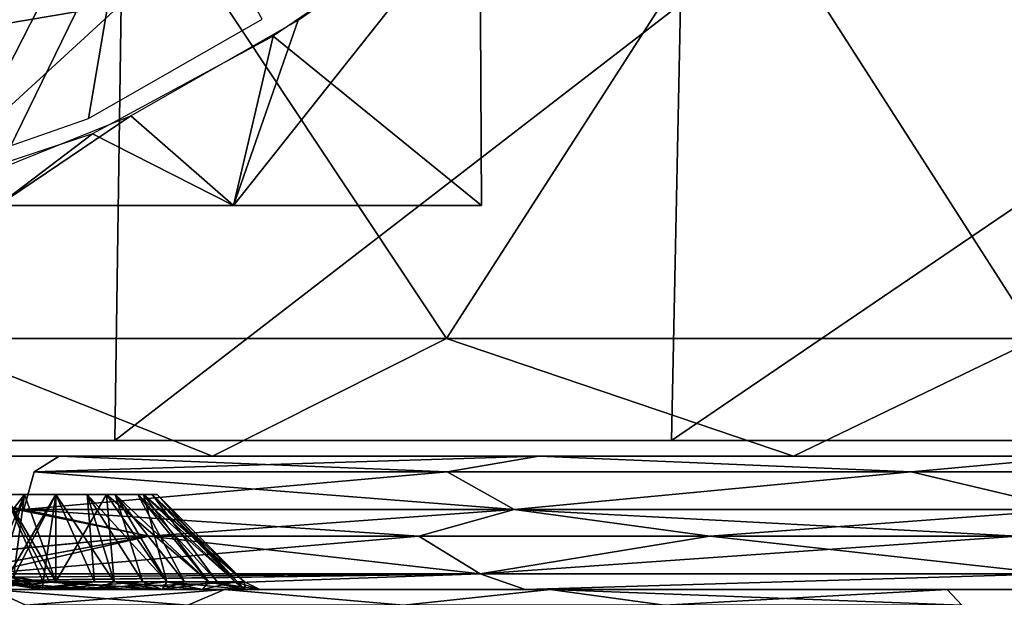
# Model space of a CAD drawing. Header units: millimetres. Extents: x -52 to 52, y -78 to 25.
# Tile 9 of 17: x -31 to -12, y -6 to 5. Entities that reach past the tile are written whole.
import ezdxf

# ---------------------------------------------------------------- set-up
doc = ezdxf.new("R2010")
doc.units = ezdxf.units.MM
doc.header["$LTSCALE"] = 65.185185
for name, color, linetype in [('1', 7, 'CONTINUOUS'), ('10', 7, 'CONTINUOUS'), ('12', 7, 'CONTINUOUS'), ('2', 7, 'CONTINUOUS'), ('3', 7, 'CONTINUOUS'), ('36', 7, 'CONTINUOUS'), ('37', 7, 'CONTINUOUS'), ('42', 7, 'CONTINUOUS'), ('44', 7, 'CONTINUOUS'), ('45', 7, 'CONTINUOUS'), ('46', 7, 'CONTINUOUS'), ('47', 7, 'CONTINUOUS'), ('52', 7, 'CONTINUOUS'), ('53', 7, 'CONTINUOUS'), ('54', 7, 'CONTINUOUS'), ('55', 7, 'CONTINUOUS'), ('6', 7, 'CONTINUOUS'), ('7', 7, 'CONTINUOUS'), ('85', 7, 'CONTINUOUS'), ('86', 7, 'CONTINUOUS'), ('88', 7, 'CONTINUOUS'), ('89', 7, 'CONTINUOUS'), ('93', 7, 'CONTINUOUS'), ('94', 7, 'CONTINUOUS'), ('96', 7, 'CONTINUOUS'), ('97', 7, 'CONTINUOUS')]:
    doc.layers.add(name, color=color, linetype=linetype)

msp = doc.modelspace()

# ---------------------------------------------------------------- linework, layer by layer
at = {"layer": '1', "color": 7, "linetype": 'CONTINUOUS'}
for points in [[(-34.532, 9.207, 20.621), (-33.721, 2.458, 31.995), (-28.44, 9.207, 28.44), (-34.532, 9.207, 20.621)], [(-33.721, 2.458, 31.995), (-31.873, 2.481, 33.814), (-28.44, 9.207, 28.44), (-33.721, 2.458, 31.995)], [(-31.873, 2.481, 33.814), (-29.435, 3.334, 35.156), (-28.44, 9.207, 28.44), (-31.873, 2.481, 33.814)], [(-29.435, 3.334, 35.156), (-26.183, 5.196, 35.794), (-28.44, 9.207, 28.44), (-29.435, 3.334, 35.156)]]:
    msp.add_3dface(points, dxfattribs=at)
at = {"layer": '10', "color": 7, "linetype": 'CONTINUOUS'}
for points in [[(-36.592, -3, -37.647), (-27.115, -3, -44.956), (-36.592, -3, 37.647), (-36.592, -3, -37.647)], [(-36.592, -3, 37.647), (-27.115, -3, -44.956), (-27.115, -3, 44.956), (-36.592, -3, 37.647)], [(-27.115, -3, 44.956), (-16.229, -3, -49.929), (-16.229, -3, 49.929), (-27.115, -3, 44.956)], [(-27.115, -3, -44.956), (-16.229, -3, -49.929), (-27.115, -3, 44.956), (-27.115, -3, -44.956)], [(-16.229, -3, -49.929), (-4.5, -3, -52.307), (-16.229, -3, 49.929), (-16.229, -3, -49.929)], [(-16.229, -3, 49.929), (-4.5, -3, -49.65), (-4.5, -3, 49.65), (-16.229, -3, 49.929)], [(-4.5, -3, -52.307), (-4.5, -3, -49.65), (-16.229, -3, 49.929), (-4.5, -3, -52.307)], [(-4.5, -3, 52.307), (-16.229, -3, 49.929), (-4.5, -3, 49.65), (-4.5, -3, 52.307)]]:
    msp.add_3dface(points, dxfattribs=at)
at = {"layer": '12', "color": 7, "linetype": 'CONTINUOUS'}
for points in [[(-27.115, -3, -44.956), (-36.592, -3, -37.647), (-32.661, -0.792, -40.956), (-27.115, -3, -44.956)], [(-36.592, -3, 37.647), (-27.115, -3, 44.956), (-32.661, -0.792, 40.956), (-36.592, -3, 37.647)], [(-22.729, -0.792, -47.197), (-27.115, -3, -44.956), (-32.661, -0.792, -40.956), (-22.729, -0.792, -47.197)], [(-32.661, -0.792, 40.956), (-27.115, -3, 44.956), (-22.729, -0.792, 47.197), (-32.661, -0.792, 40.956)], [(-16.229, -3, -49.929), (-27.115, -3, -44.956), (-22.729, -0.792, -47.197), (-16.229, -3, -49.929)], [(-27.115, -3, 44.956), (-16.229, -3, 49.929), (-22.729, -0.792, 47.197), (-27.115, -3, 44.956)], [(-11.657, -0.792, -51.071), (-16.229, -3, -49.929), (-22.729, -0.792, -47.197), (-11.657, -0.792, -51.071)], [(-22.729, -0.792, 47.197), (-16.229, -3, 49.929), (-11.657, -0.792, 51.071), (-22.729, -0.792, 47.197)], [(-4.5, -3, -52.307), (-16.229, -3, -49.929), (-11.657, -0.792, -51.071), (-4.5, -3, -52.307)], [(-16.229, -3, 49.929), (-4.5, -3, 52.307), (-11.657, -0.792, 51.071), (-16.229, -3, 49.929)]]:
    msp.add_3dface(points, dxfattribs=at)
at = {"layer": '2', "color": 7, "linetype": 'CONTINUOUS'}
for points in [[(-22.074, 1.7, -35.459), (-26.722, 1.7, -35.989), (-22.108, 7.524, -35.363), (-22.074, 1.7, -35.459)], [(-22.108, 7.524, -35.363), (-26.722, 1.7, -35.989), (-25.509, 5.173, -35.993), (-22.108, 7.524, -35.363)], [(-25.509, 5.173, -35.993), (-26.722, 1.7, -35.989), (-28.643, 3.381, -35.559), (-25.509, 5.173, -35.993)], [(-28.643, 3.381, -35.559), (-31.139, 1.7, -34.446), (-31.112, 2.391, -34.449), (-28.643, 3.381, -35.559)], [(-26.722, 1.7, -35.989), (-31.139, 1.7, -34.446), (-28.643, 3.381, -35.559), (-26.722, 1.7, -35.989)]]:
    msp.add_3dface(points, dxfattribs=at)
at = {"layer": '3', "color": 7, "linetype": 'CONTINUOUS'}
for points in [[(-25.981, 4.877, 35.989), (-22.074, 1.7, 35.459), (-22.108, 7.524, 35.363), (-25.981, 4.877, 35.989)], [(-29.36, 3.043, 35.315), (-26.722, 1.7, 35.989), (-25.981, 4.877, 35.989), (-29.36, 3.043, 35.315)], [(-26.722, 1.7, 35.989), (-22.074, 1.7, 35.459), (-25.981, 4.877, 35.989), (-26.722, 1.7, 35.989)], [(-31.894, 2.204, 33.914), (-31.139, 1.7, 34.446), (-29.36, 3.043, 35.315), (-31.894, 2.204, 33.914)], [(-31.139, 1.7, 34.446), (-26.722, 1.7, 35.989), (-29.36, 3.043, 35.315), (-31.139, 1.7, 34.446)]]:
    msp.add_3dface(points, dxfattribs=at)
at = {"layer": '36', "color": 7, "linetype": 'CONTINUOUS'}
for points in [[(-37.411, 7.838, -27.928), (-28.448, 7.839, -37.016), (-39.184, 3.187, -31.381), (-37.411, 7.838, -27.928)], [(-28.448, 7.839, -37.016), (-32.661, -0.792, -40.956), (-39.184, 3.187, -31.381), (-28.448, 7.839, -37.016)], [(-22.729, -0.792, -47.197), (-32.661, -0.792, -40.956), (-28.448, 7.839, -37.016), (-22.729, -0.792, -47.197)], [(-17.187, 7.839, -43.406), (-22.729, -0.792, -47.197), (-28.448, 7.839, -37.016), (-17.187, 7.839, -43.406)], [(-11.657, -0.792, -51.071), (-22.729, -0.792, -47.197), (-17.187, 7.839, -43.406), (-11.657, -0.792, -51.071)], [(-4.603, 7.839, -46.457), (-11.657, -0.792, -51.071), (-17.187, 7.839, -43.406), (-4.603, 7.839, -46.457)]]:
    msp.add_3dface(points, dxfattribs=at)
at = {"layer": '37', "color": 7, "linetype": 'CONTINUOUS'}
for points in [[(-37.411, 7.838, 27.928), (-32.661, -0.792, 40.956), (-28.449, 7.839, 37.015), (-37.411, 7.838, 27.928)], [(-32.661, -0.792, 40.956), (-22.729, -0.792, 47.197), (-28.449, 7.839, 37.015), (-32.661, -0.792, 40.956)], [(-28.449, 7.839, 37.015), (-22.729, -0.792, 47.197), (-17.187, 7.839, 43.406), (-28.449, 7.839, 37.015)], [(-22.729, -0.792, 47.197), (-11.657, -0.792, 51.071), (-17.187, 7.839, 43.406), (-22.729, -0.792, 47.197)], [(-17.187, 7.839, 43.406), (-11.657, -0.792, 51.071), (-4.603, 7.839, 46.457), (-17.187, 7.839, 43.406)]]:
    msp.add_3dface(points, dxfattribs=at)
at = {"layer": '42', "color": 7, "linetype": 'CONTINUOUS'}
for points in [[(45.5, -5.5, 0), (44.163, -5.5, 10.949), (-45.5, -5.5, 0), (45.5, -5.5, 0)], [(-45.5, -5.5, 0), (44.163, -5.5, 10.949), (-44.163, -5.5, 10.949), (-45.5, -5.5, 0)], [(-44.163, -5.5, -10.949), (45.5, -5.5, 0), (-45.5, -5.5, 0), (-44.163, -5.5, -10.949)], [(44.163, -5.5, -10.949), (45.5, -5.5, 0), (-44.163, -5.5, -10.949), (44.163, -5.5, -10.949)], [(-40.23, -5.5, -21.255), (44.163, -5.5, -10.949), (-44.163, -5.5, -10.949), (-40.23, -5.5, -21.255)], [(44.163, -5.5, 10.949), (40.23, -5.5, 21.255), (-44.163, -5.5, 10.949), (44.163, -5.5, 10.949)], [(-44.163, -5.5, 10.949), (40.23, -5.5, 21.255), (-40.23, -5.5, 21.255), (-44.163, -5.5, 10.949)], [(40.23, -5.5, -21.255), (44.163, -5.5, -10.949), (-40.23, -5.5, -21.255), (40.23, -5.5, -21.255)], [(-40.23, -5.5, 21.255), (40.23, -5.5, 21.255), (29.357, -5.5, 26.225), (-40.23, -5.5, 21.255)], [(-29.357, -5.5, -26.225), (40.23, -5.5, -21.255), (-40.23, -5.5, -21.255), (-29.357, -5.5, -26.225)], [(-31.66, -5.5, 26.51), (-40.23, -5.5, 21.255), (-29.357, -5.5, 26.225), (-31.66, -5.5, 26.51)], [(-29.357, -5.5, 26.225), (-40.23, -5.5, 21.255), (29.357, -5.5, 26.225), (-29.357, -5.5, 26.225)], [(-31.66, -5.5, -26.51), (-29.357, -5.5, -26.225), (-40.23, -5.5, -21.255), (-31.66, -5.5, -26.51)], [(30.311, -5.5, -33.933), (28.056, -5.5, -33.391), (-30.311, -5.5, -33.933), (30.311, -5.5, -33.933)], [(-30.311, -5.5, -33.933), (28.056, -5.5, -33.391), (-28.055, -5.5, -33.39), (-30.311, -5.5, -33.933)], [(-21.255, -5.5, -40.23), (30.311, -5.5, -33.933), (-30.311, -5.5, -33.933), (-21.255, -5.5, -40.23)], [(-30.311, -5.5, 33.933), (-28.056, -5.5, 33.391), (30.311, -5.5, 33.933), (-30.311, -5.5, 33.933)], [(21.255, -5.5, 40.23), (-30.311, -5.5, 33.933), (30.311, -5.5, 33.933), (21.255, -5.5, 40.23)], [(-21.255, -5.5, 40.23), (-30.311, -5.5, 33.933), (21.255, -5.5, 40.23), (-21.255, -5.5, 40.23)], [(29.357, -5.5, -26.225), (40.23, -5.5, -21.255), (-29.357, -5.5, -26.225), (29.357, -5.5, -26.225)], [(-27.302, -5.5, -27.301), (29.357, -5.5, -26.225), (-29.357, -5.5, -26.225), (-27.302, -5.5, -27.301)], [(-27.301, -5.5, 27.302), (-29.357, -5.5, 26.225), (27.302, -5.5, 27.301), (-27.301, -5.5, 27.302)], [(27.302, -5.5, 27.301), (-29.357, -5.5, 26.225), (29.357, -5.5, 26.225), (27.302, -5.5, 27.301)], [(-28.056, -5.5, 33.391), (-26.51, -5.5, 31.66), (28.055, -5.5, 33.39), (-28.056, -5.5, 33.391)], [(30.311, -5.5, 33.933), (-28.056, -5.5, 33.391), (28.055, -5.5, 33.39), (30.311, -5.5, 33.933)], [(-28.055, -5.5, -33.39), (26.51, -5.5, -31.66), (-26.51, -5.5, -31.66), (-28.055, -5.5, -33.39)], [(28.056, -5.5, -33.391), (26.51, -5.5, -31.66), (-28.055, -5.5, -33.39), (28.056, -5.5, -33.391)], [(-26.225, -5.5, -29.357), (27.301, -5.5, -27.302), (-27.302, -5.5, -27.301), (-26.225, -5.5, -29.357)], [(27.301, -5.5, -27.302), (29.357, -5.5, -26.225), (-27.302, -5.5, -27.301), (27.301, -5.5, -27.302)], [(-26.225, -5.5, 29.357), (-27.301, -5.5, 27.302), (26.225, -5.5, 29.357), (-26.225, -5.5, 29.357)], [(26.225, -5.5, 29.357), (-27.301, -5.5, 27.302), (27.302, -5.5, 27.301), (26.225, -5.5, 29.357)], [(-26.51, -5.5, -31.66), (26.225, -5.5, -29.357), (-26.225, -5.5, -29.357), (-26.51, -5.5, -31.66)], [(26.51, -5.5, -31.66), (26.225, -5.5, -29.357), (-26.51, -5.5, -31.66), (26.51, -5.5, -31.66)], [(28.055, -5.5, 33.39), (-26.51, -5.5, 31.66), (26.51, -5.5, 31.66), (28.055, -5.5, 33.39)], [(-26.51, -5.5, 31.66), (-26.225, -5.5, 29.357), (26.51, -5.5, 31.66), (-26.51, -5.5, 31.66)], [(26.225, -5.5, -29.357), (27.301, -5.5, -27.302), (-26.225, -5.5, -29.357), (26.225, -5.5, -29.357)], [(26.51, -5.5, 31.66), (-26.225, -5.5, 29.357), (26.225, -5.5, 29.357), (26.51, -5.5, 31.66)], [(21.255, -5.5, -40.23), (30.311, -5.5, -33.933), (-21.255, -5.5, -40.23), (21.255, -5.5, -40.23)], [(-10.949, -5.5, -44.163), (21.255, -5.5, -40.23), (-21.255, -5.5, -40.23), (-10.949, -5.5, -44.163)], [(10.949, -5.5, 44.163), (-21.255, -5.5, 40.23), (21.255, -5.5, 40.23), (10.949, -5.5, 44.163)], [(-10.949, -5.5, 44.163), (-21.255, -5.5, 40.23), (10.949, -5.5, 44.163), (-10.949, -5.5, 44.163)]]:
    msp.add_3dface(points, dxfattribs=at)
at = {"layer": '44', "color": 7, "linetype": 'CONTINUOUS'}
for points in [[(-32.244, -3.703, -33.505), (-30.65, -4, -34.969), (-32.88, -4.5, -32.88), (-32.244, -3.703, -33.505)], [(-32.88, -4.5, -32.88), (-30.65, -4, -34.969), (-28.307, -4.5, -36.891), (-32.88, -4.5, -32.88)], [(-30.65, -4, -34.969), (-21.463, -4, -41.25), (-28.307, -4.5, -36.891), (-30.65, -4, -34.969)], [(-28.307, -4.5, -36.891), (-21.463, -4, -41.25), (-23.25, -4.5, -40.27), (-28.307, -4.5, -36.891)], [(-23.25, -4.5, -40.27), (-21.463, -4, -41.25), (-17.795, -4.5, -42.96), (-23.25, -4.5, -40.27)], [(-21.463, -4, -41.25), (-11.048, -4, -45.168), (-17.795, -4.5, -42.96), (-21.463, -4, -41.25)], [(-17.795, -4.5, -42.96), (-11.048, -4, -45.168), (-12.035, -4.5, -44.916), (-17.795, -4.5, -42.96)]]:
    msp.add_3dface(points, dxfattribs=at)
at = {"layer": '45', "color": 7, "linetype": 'CONTINUOUS'}
for points in [[(-32.88, -4.5, 32.88), (-28.307, -4.5, 36.891), (-32.247, -3.702, 33.502), (-32.88, -4.5, 32.88)], [(-32.247, -3.702, 33.502), (-28.307, -4.5, 36.891), (-30.65, -4, 34.969), (-32.247, -3.702, 33.502)], [(-30.65, -4, 34.969), (-23.25, -4.5, 40.27), (-21.463, -4, 41.25), (-30.65, -4, 34.969)], [(-28.307, -4.5, 36.891), (-23.25, -4.5, 40.27), (-30.65, -4, 34.969), (-28.307, -4.5, 36.891)], [(-23.25, -4.5, 40.27), (-17.795, -4.5, 42.96), (-21.463, -4, 41.25), (-23.25, -4.5, 40.27)], [(-17.795, -4.5, 42.96), (-12.035, -4.5, 44.916), (-21.463, -4, 41.25), (-17.795, -4.5, 42.96)], [(-21.463, -4, 41.25), (-12.035, -4.5, 44.916), (-11.048, -4, 45.168), (-21.463, -4, 41.25)]]:
    msp.add_3dface(points, dxfattribs=at)
at = {"layer": '46', "color": 7, "linetype": 'CONTINUOUS'}
for points in [[(-31.169, -3.717, 28.515), (-31.145, -5.354, 26.689), (-30.639, -3.717, 28.245), (-31.169, -3.717, 28.515)], [(-31.145, -5.354, 26.689), (-30.052, -5.354, 26.516), (-30.639, -3.717, 28.245), (-31.145, -5.354, 26.689)], [(-30.639, -3.717, 28.245), (-30.052, -5.354, 26.516), (-30.052, -3.717, 28.152), (-30.639, -3.717, 28.245)], [(-30.052, -5.354, 26.516), (-28.959, -5.354, 26.689), (-30.052, -3.717, 28.152), (-30.052, -5.354, 26.516)], [(-30.052, -3.717, 28.152), (-28.959, -5.354, 26.689), (-29.465, -3.717, 28.245), (-30.052, -3.717, 28.152)], [(-29.465, -3.717, 28.245), (-27.973, -5.354, 27.191), (-28.935, -3.717, 28.515), (-29.465, -3.717, 28.245)], [(-28.959, -5.354, 26.689), (-27.973, -5.354, 27.191), (-29.465, -3.717, 28.245), (-28.959, -5.354, 26.689)], [(-27.973, -5.354, 27.191), (-27.191, -5.354, 27.973), (-28.935, -3.717, 28.515), (-27.973, -5.354, 27.191)], [(-28.935, -3.717, 28.515), (-27.191, -5.354, 27.973), (-28.515, -3.717, 28.935), (-28.935, -3.717, 28.515)], [(-28.515, -3.717, 28.935), (-26.689, -5.354, 28.959), (-28.245, -3.717, 29.465), (-28.515, -3.717, 28.935)], [(-27.191, -5.354, 27.973), (-26.689, -5.354, 28.959), (-28.515, -3.717, 28.935), (-27.191, -5.354, 27.973)], [(-28.245, -3.717, 29.465), (-26.516, -5.354, 30.052), (-28.152, -3.717, 30.052), (-28.245, -3.717, 29.465)], [(-26.689, -5.354, 28.959), (-26.516, -5.354, 30.052), (-28.245, -3.717, 29.465), (-26.689, -5.354, 28.959)]]:
    msp.add_3dface(points, dxfattribs=at)
at = {"layer": '47', "color": 7, "linetype": 'CONTINUOUS'}
for points in [[(-30.639, -3.717, 31.859), (-31.659, -5.041, 32.847), (-31.169, -3.717, 31.589), (-30.639, -3.717, 31.859)], [(-31.245, -5.157, 33.172), (-31.659, -5.041, 32.847), (-30.639, -3.717, 31.859), (-31.245, -5.157, 33.172)], [(-30.84, -5.269, 33.413), (-31.245, -5.157, 33.172), (-30.639, -3.717, 31.859), (-30.84, -5.269, 33.413)], [(-30.052, -3.717, 31.952), (-30.84, -5.269, 33.413), (-30.639, -3.717, 31.859), (-30.052, -3.717, 31.952)], [(-30.288, -5.354, 33.581), (-30.84, -5.269, 33.413), (-30.052, -3.717, 31.952), (-30.288, -5.354, 33.581)], [(-29.328, -5.354, 33.514), (-30.288, -5.354, 33.581), (-30.052, -3.717, 31.952), (-29.328, -5.354, 33.514)], [(-29.465, -3.717, 31.859), (-29.328, -5.354, 33.514), (-30.052, -3.717, 31.952), (-29.465, -3.717, 31.859)], [(-28.422, -5.354, 33.19), (-29.328, -5.354, 33.514), (-29.465, -3.717, 31.859), (-28.422, -5.354, 33.19)], [(-28.935, -3.717, 31.589), (-28.422, -5.354, 33.19), (-29.465, -3.717, 31.859), (-28.935, -3.717, 31.589)], [(-28.515, -3.717, 31.169), (-27.636, -5.354, 32.635), (-28.935, -3.717, 31.589), (-28.515, -3.717, 31.169)], [(-27.636, -5.354, 32.635), (-28.422, -5.354, 33.19), (-28.935, -3.717, 31.589), (-27.636, -5.354, 32.635)], [(-28.245, -3.717, 30.639), (-27.03, -5.354, 31.888), (-28.515, -3.717, 31.169), (-28.245, -3.717, 30.639)], [(-27.03, -5.354, 31.888), (-27.636, -5.354, 32.635), (-28.515, -3.717, 31.169), (-27.03, -5.354, 31.888)], [(-26.647, -5.354, 31.005), (-27.03, -5.354, 31.888), (-28.245, -3.717, 30.639), (-26.647, -5.354, 31.005)], [(-28.152, -3.717, 30.052), (-26.647, -5.354, 31.005), (-28.245, -3.717, 30.639), (-28.152, -3.717, 30.052)], [(-28.152, -3.717, 30.052), (-26.516, -5.354, 30.052), (-26.647, -5.354, 31.005), (-28.152, -3.717, 30.052)]]:
    msp.add_3dface(points, dxfattribs=at)
at = {"layer": '52', "color": 7, "linetype": 'CONTINUOUS'}
for points in [[(-30.052, -5.354, -33.588), (-28.959, -5.354, -33.415), (-30.052, -3.717, -31.952), (-30.052, -5.354, -33.588)], [(-30.052, -3.717, -31.952), (-28.959, -5.354, -33.415), (-29.102, -3.717, -31.697), (-30.052, -3.717, -31.952)], [(-29.102, -3.717, -28.407), (-30.052, -5.354, -26.516), (-30.052, -3.717, -28.152), (-29.102, -3.717, -28.407)], [(-28.959, -5.354, -26.689), (-30.052, -5.354, -26.516), (-29.102, -3.717, -28.407), (-28.959, -5.354, -26.689)], [(-27.973, -5.354, -32.913), (-27.191, -5.354, -32.131), (-29.102, -3.717, -31.697), (-27.973, -5.354, -32.913)], [(-29.102, -3.717, -31.697), (-27.191, -5.354, -32.131), (-28.407, -3.717, -31.002), (-29.102, -3.717, -31.697)], [(-28.959, -5.354, -33.415), (-27.973, -5.354, -32.913), (-29.102, -3.717, -31.697), (-28.959, -5.354, -33.415)], [(-28.407, -3.717, -29.102), (-27.973, -5.354, -27.191), (-29.102, -3.717, -28.407), (-28.407, -3.717, -29.102)], [(-27.973, -5.354, -27.191), (-28.959, -5.354, -26.689), (-29.102, -3.717, -28.407), (-27.973, -5.354, -27.191)], [(-26.689, -5.354, -31.145), (-26.516, -5.354, -30.052), (-28.407, -3.717, -31.002), (-26.689, -5.354, -31.145)], [(-28.407, -3.717, -31.002), (-26.516, -5.354, -30.052), (-28.152, -3.717, -30.052), (-28.407, -3.717, -31.002)], [(-27.191, -5.354, -32.131), (-26.689, -5.354, -31.145), (-28.407, -3.717, -31.002), (-27.191, -5.354, -32.131)], [(-28.152, -3.717, -30.052), (-26.689, -5.354, -28.959), (-28.407, -3.717, -29.102), (-28.152, -3.717, -30.052)], [(-26.689, -5.354, -28.959), (-27.191, -5.354, -27.973), (-28.407, -3.717, -29.102), (-26.689, -5.354, -28.959)], [(-27.191, -5.354, -27.973), (-27.973, -5.354, -27.191), (-28.407, -3.717, -29.102), (-27.191, -5.354, -27.973)], [(-26.516, -5.354, -30.052), (-26.689, -5.354, -28.959), (-28.152, -3.717, -30.052), (-26.516, -5.354, -30.052)]]:
    msp.add_3dface(points, dxfattribs=at)
at = {"layer": '53', "color": 7, "linetype": 'CONTINUOUS'}
for points in [[(-30.052, -3.717, -28.152), (-30.052, -5.354, -26.516), (-31.005, -5.354, -26.647), (-30.052, -3.717, -28.152)], [(-30.052, -3.717, -28.152), (-31.005, -5.354, -26.647), (-31.002, -3.717, -28.407), (-30.052, -3.717, -28.152)], [(-30.052, -5.354, -33.588), (-30.052, -3.717, -31.952), (-31.002, -3.717, -31.697), (-30.052, -5.354, -33.588)], [(-30.17, -5.354, -33.586), (-30.052, -5.354, -33.588), (-31.002, -3.717, -31.697), (-30.17, -5.354, -33.586)], [(-30.288, -5.354, -33.581), (-30.17, -5.354, -33.586), (-31.002, -3.717, -31.697), (-30.288, -5.354, -33.581)], [(-30.984, -5.232, -33.337), (-30.288, -5.354, -33.581), (-31.002, -3.717, -31.697), (-30.984, -5.232, -33.337)]]:
    msp.add_3dface(points, dxfattribs=at)
at = {"layer": '54', "color": 7, "linetype": 'CONTINUOUS'}
for points in [[(-29.99, -3, -34.217), (-21.002, -3, -40.363), (-30.457, -3.293, -34.749), (-29.99, -3, -34.217)], [(-30.457, -3.293, -34.749), (-21.002, -3, -40.363), (-22.72, -3.293, -40.235), (-30.457, -3.293, -34.749)], [(-22.72, -3.293, -40.235), (-21.002, -3, -40.363), (-14.027, -3.293, -44.027), (-22.72, -3.293, -40.235)], [(-21.002, -3, -40.363), (-10.811, -3, -44.197), (-14.027, -3.293, -44.027), (-21.002, -3, -40.363)], [(-14.027, -3.293, -44.027), (-10.811, -3, -44.197), (-4.742, -3.293, -45.963), (-14.027, -3.293, -44.027)], [(-21.463, -4, -41.25), (-30.65, -4, -34.969), (-22.72, -3.293, -40.235), (-21.463, -4, -41.25)], [(-30.65, -4, -34.969), (-30.457, -3.293, -34.749), (-22.72, -3.293, -40.235), (-30.65, -4, -34.969)], [(-21.463, -4, -41.25), (-22.72, -3.293, -40.235), (-14.027, -3.293, -44.027), (-21.463, -4, -41.25)], [(-11.048, -4, -45.168), (-21.463, -4, -41.25), (-14.027, -3.293, -44.027), (-11.048, -4, -45.168)], [(-11.048, -4, -45.168), (-14.027, -3.293, -44.027), (-4.742, -3.293, -45.963), (-11.048, -4, -45.168)]]:
    msp.add_3dface(points, dxfattribs=at)
at = {"layer": '55', "color": 7, "linetype": 'CONTINUOUS'}
for points in [[(-22.72, -3.293, 40.235), (-29.99, -3, 34.217), (-30.457, -3.293, 34.749), (-22.72, -3.293, 40.235)], [(-21.002, -3, 40.363), (-29.99, -3, 34.217), (-22.72, -3.293, 40.235), (-21.002, -3, 40.363)], [(-14.027, -3.293, 44.027), (-21.002, -3, 40.363), (-22.72, -3.293, 40.235), (-14.027, -3.293, 44.027)], [(-10.811, -3, 44.197), (-21.002, -3, 40.363), (-14.027, -3.293, 44.027), (-10.811, -3, 44.197)], [(-4.742, -3.293, 45.963), (-10.811, -3, 44.197), (-14.027, -3.293, 44.027), (-4.742, -3.293, 45.963)], [(-30.65, -4, 34.969), (-21.463, -4, 41.25), (-30.457, -3.293, 34.749), (-30.65, -4, 34.969)], [(-21.463, -4, 41.25), (-22.72, -3.293, 40.235), (-30.457, -3.293, 34.749), (-21.463, -4, 41.25)], [(-21.463, -4, 41.25), (-14.027, -3.293, 44.027), (-22.72, -3.293, 40.235), (-21.463, -4, 41.25)], [(-21.463, -4, 41.25), (-11.048, -4, 45.168), (-14.027, -3.293, 44.027), (-21.463, -4, 41.25)], [(-11.048, -4, 45.168), (-4.742, -3.293, 45.963), (-14.027, -3.293, 44.027), (-11.048, -4, 45.168)]]:
    msp.add_3dface(points, dxfattribs=at)
at = {"layer": '6', "color": 7, "linetype": 'CONTINUOUS'}
for points in [[(-37.735, -2.704, 32.744), (-37.547, 4, 26.531), (-28.826, 5.477, 34.252), (-37.735, -2.704, 32.744)], [(-28.942, -2.704, 40.725), (-37.735, -2.704, 32.744), (-28.826, 5.477, 34.252), (-28.942, -2.704, 40.725)], [(-28.826, 5.477, 34.252), (-37.547, 4, 26.531), (-36.972, 5.476, 25.243), (-28.826, 5.477, 34.252)], [(-18.347, 5.477, 40.835), (-28.942, -2.704, 40.725), (-28.826, 5.477, 34.252), (-18.347, 5.477, 40.835)], [(-18.514, -2.704, 46.404), (-28.942, -2.704, 40.725), (-18.347, 5.477, 40.835), (-18.514, -2.704, 46.404)], [(-6.484, 5.476, 44.295), (-18.514, -2.704, 46.404), (-18.347, 5.477, 40.835), (-6.484, 5.476, 44.295)], [(-7.04, -2.704, 49.463), (-18.514, -2.704, 46.404), (-6.484, 5.476, 44.295), (-7.04, -2.704, 49.463)]]:
    msp.add_3dface(points, dxfattribs=at)
at = {"layer": '7', "color": 7, "linetype": 'CONTINUOUS'}
for points in [[(-28.827, 5.477, -34.251), (-36.972, 5.476, -25.243), (-37.735, -2.704, -32.744), (-28.827, 5.477, -34.251)], [(-28.942, -2.704, -40.725), (-28.827, 5.477, -34.251), (-37.735, -2.704, -32.744), (-28.942, -2.704, -40.725)], [(-18.347, 5.477, -40.835), (-28.827, 5.477, -34.251), (-28.942, -2.704, -40.725), (-18.347, 5.477, -40.835)], [(-18.514, -2.704, -46.404), (-18.347, 5.477, -40.835), (-28.942, -2.704, -40.725), (-18.514, -2.704, -46.404)], [(-6.484, 5.476, -44.295), (-18.347, 5.477, -40.835), (-18.514, -2.704, -46.404), (-6.484, 5.476, -44.295)], [(-7.04, -2.704, -49.463), (-6.484, 5.476, -44.295), (-18.514, -2.704, -46.404), (-7.04, -2.704, -49.463)]]:
    msp.add_3dface(points, dxfattribs=at)
at = {"layer": '85', "color": 7, "linetype": 'CONTINUOUS'}
for points in [[(-31.26, -5.5, 13.351), (-27.576, -5.79, 18.645), (-26.892, -5.5, 20.791), (-31.26, -5.5, 13.351)], [(-30.612, -5.79, 13.074), (-27.576, -5.79, 18.645), (-31.26, -5.5, 13.351), (-30.612, -5.79, 13.074)], [(-27.576, -5.79, 18.645), (-23.538, -5.79, 23.538), (-26.892, -5.5, 20.791), (-27.576, -5.79, 18.645)], [(-26.892, -5.5, 20.791), (-23.538, -5.79, 23.538), (-20.791, -5.5, 26.892), (-26.892, -5.5, 20.791)], [(-23.538, -5.79, 23.538), (-18.645, -5.79, 27.576), (-20.791, -5.5, 26.892), (-23.538, -5.79, 23.538)], [(-20.791, -5.5, 26.892), (-13.074, -5.79, 30.612), (-13.351, -5.5, 31.26), (-20.791, -5.5, 26.892)], [(-18.645, -5.79, 27.576), (-13.074, -5.79, 30.612), (-20.791, -5.5, 26.892), (-18.645, -5.79, 27.576)]]:
    msp.add_3dface(points, dxfattribs=at)
at = {"layer": '86', "color": 7, "linetype": 'CONTINUOUS'}
for points in [[(-26.892, -5.5, -20.791), (-30.612, -5.79, -13.074), (-31.26, -5.5, -13.351), (-26.892, -5.5, -20.791)], [(-27.576, -5.79, -18.645), (-30.612, -5.79, -13.074), (-26.892, -5.5, -20.791), (-27.576, -5.79, -18.645)], [(-23.538, -5.79, -23.538), (-27.576, -5.79, -18.645), (-26.892, -5.5, -20.791), (-23.538, -5.79, -23.538)], [(-20.791, -5.5, -26.892), (-23.538, -5.79, -23.538), (-26.892, -5.5, -20.791), (-20.791, -5.5, -26.892)], [(-18.645, -5.79, -27.576), (-23.538, -5.79, -23.538), (-20.791, -5.5, -26.892), (-18.645, -5.79, -27.576)], [(-13.351, -5.5, -31.26), (-18.645, -5.79, -27.576), (-20.791, -5.5, -26.892), (-13.351, -5.5, -31.26)], [(-13.074, -5.79, -30.612), (-18.645, -5.79, -27.576), (-13.351, -5.5, -31.26), (-13.074, -5.79, -30.612)]]:
    msp.add_3dface(points, dxfattribs=at)
at = {"layer": '88', "color": 7, "linetype": 'CONTINUOUS'}
for points in [[(-32.88, -4.5, -32.88), (-28.307, -4.5, -36.891), (-32.178, -4.866, -33.472), (-32.88, -4.5, -32.88)], [(-32.178, -4.866, -33.472), (-28.307, -4.5, -36.891), (-31.634, -5.111, -33.796), (-32.178, -4.866, -33.472)], [(-31.634, -5.111, -33.796), (-28.307, -4.5, -36.891), (-31.419, -5.207, -33.881), (-31.634, -5.111, -33.796)], [(-28.307, -4.5, -36.891), (-23.25, -4.5, -40.27), (-31.419, -5.207, -33.881), (-28.307, -4.5, -36.891)], [(-31.419, -5.207, -33.881), (-23.25, -4.5, -40.27), (-22.103, -5.207, -40.578), (-31.419, -5.207, -33.881)], [(-23.25, -4.5, -40.27), (-17.795, -4.5, -42.96), (-22.103, -5.207, -40.578), (-23.25, -4.5, -40.27)], [(-22.103, -5.207, -40.578), (-12.035, -4.5, -44.916), (-11.406, -5.207, -44.777), (-22.103, -5.207, -40.578)], [(-17.795, -4.5, -42.96), (-12.035, -4.5, -44.916), (-22.103, -5.207, -40.578), (-17.795, -4.5, -42.96)], [(-31.419, -5.207, -33.881), (-22.103, -5.207, -40.578), (-31.283, -5.264, -33.923), (-31.419, -5.207, -33.881)], [(-31.283, -5.264, -33.923), (-22.103, -5.207, -40.578), (-31.098, -5.335, -33.964), (-31.283, -5.264, -33.923)], [(-22.103, -5.207, -40.578), (-30.311, -5.5, -33.933), (-31.098, -5.335, -33.964), (-22.103, -5.207, -40.578)], [(-21.255, -5.5, -40.23), (-30.311, -5.5, -33.933), (-22.103, -5.207, -40.578), (-21.255, -5.5, -40.23)], [(-21.255, -5.5, -40.23), (-22.103, -5.207, -40.578), (-11.406, -5.207, -44.777), (-21.255, -5.5, -40.23)], [(-10.949, -5.5, -44.163), (-21.255, -5.5, -40.23), (-11.406, -5.207, -44.777), (-10.949, -5.5, -44.163)]]:
    msp.add_3dface(points, dxfattribs=at)
at = {"layer": '89', "color": 7, "linetype": 'CONTINUOUS'}
for points in [[(-28.307, -4.5, 36.891), (-32.88, -4.5, 32.88), (-32.157, -4.875, 33.488), (-28.307, -4.5, 36.891)], [(-31.642, -5.108, 33.792), (-28.307, -4.5, 36.891), (-32.157, -4.875, 33.488), (-31.642, -5.108, 33.792)], [(-31.419, -5.207, 33.881), (-28.307, -4.5, 36.891), (-31.642, -5.108, 33.792), (-31.419, -5.207, 33.881)], [(-28.307, -4.5, 36.891), (-31.419, -5.207, 33.881), (-22.102, -5.207, 40.578), (-28.307, -4.5, 36.891)], [(-23.25, -4.5, 40.27), (-28.307, -4.5, 36.891), (-22.102, -5.207, 40.578), (-23.25, -4.5, 40.27)], [(-17.795, -4.5, 42.96), (-23.25, -4.5, 40.27), (-22.102, -5.207, 40.578), (-17.795, -4.5, 42.96)], [(-17.795, -4.5, 42.96), (-22.102, -5.207, 40.578), (-11.403, -5.207, 44.778), (-17.795, -4.5, 42.96)], [(-12.035, -4.5, 44.916), (-17.795, -4.5, 42.96), (-11.403, -5.207, 44.778), (-12.035, -4.5, 44.916)], [(-31.419, -5.207, 33.881), (-31.108, -5.331, 33.962), (-22.102, -5.207, 40.578), (-31.419, -5.207, 33.881)], [(-31.108, -5.331, 33.962), (-30.311, -5.5, 33.933), (-22.102, -5.207, 40.578), (-31.108, -5.331, 33.962)], [(-30.311, -5.5, 33.933), (-21.255, -5.5, 40.23), (-22.102, -5.207, 40.578), (-30.311, -5.5, 33.933)], [(-22.102, -5.207, 40.578), (-21.255, -5.5, 40.23), (-11.403, -5.207, 44.778), (-22.102, -5.207, 40.578)], [(-21.255, -5.5, 40.23), (-10.949, -5.5, 44.163), (-11.403, -5.207, 44.778), (-21.255, -5.5, 40.23)]]:
    msp.add_3dface(points, dxfattribs=at)
at = {"layer": '93', "color": 7, "linetype": 'CONTINUOUS'}
for points in [[(-31.66, -5.5, 26.51), (-29.357, -5.5, 26.225), (-31.145, -5.354, 26.689), (-31.66, -5.5, 26.51)], [(-29.357, -5.5, 26.225), (-30.052, -5.354, 26.516), (-31.145, -5.354, 26.689), (-29.357, -5.5, 26.225)], [(-29.328, -5.354, 33.514), (-30.311, -5.5, 33.933), (-30.309, -5.499, 33.9), (-29.328, -5.354, 33.514)], [(-30.311, -5.5, 33.933), (-29.328, -5.354, 33.514), (-28.422, -5.354, 33.19), (-30.311, -5.5, 33.933)], [(-28.056, -5.5, 33.391), (-30.311, -5.5, 33.933), (-28.422, -5.354, 33.19), (-28.056, -5.5, 33.391)], [(-30.299, -5.462, 33.742), (-29.328, -5.354, 33.514), (-30.309, -5.499, 33.9), (-30.299, -5.462, 33.742)], [(-30.288, -5.354, 33.581), (-29.328, -5.354, 33.514), (-30.299, -5.462, 33.742), (-30.288, -5.354, 33.581)], [(-29.357, -5.5, 26.225), (-28.959, -5.354, 26.689), (-30.052, -5.354, 26.516), (-29.357, -5.5, 26.225)], [(-29.357, -5.5, 26.225), (-27.301, -5.5, 27.302), (-28.959, -5.354, 26.689), (-29.357, -5.5, 26.225)], [(-27.301, -5.5, 27.302), (-27.973, -5.354, 27.191), (-28.959, -5.354, 26.689), (-27.301, -5.5, 27.302)], [(-28.056, -5.5, 33.391), (-28.422, -5.354, 33.19), (-27.636, -5.354, 32.635), (-28.056, -5.5, 33.391)], [(-28.056, -5.5, 33.391), (-27.636, -5.354, 32.635), (-27.03, -5.354, 31.888), (-28.056, -5.5, 33.391)], [(-26.51, -5.5, 31.66), (-28.056, -5.5, 33.391), (-27.03, -5.354, 31.888), (-26.51, -5.5, 31.66)], [(-27.301, -5.5, 27.302), (-27.191, -5.354, 27.973), (-27.973, -5.354, 27.191), (-27.301, -5.5, 27.302)], [(-27.301, -5.5, 27.302), (-26.225, -5.5, 29.357), (-27.191, -5.354, 27.973), (-27.301, -5.5, 27.302)], [(-26.225, -5.5, 29.357), (-26.689, -5.354, 28.959), (-27.191, -5.354, 27.973), (-26.225, -5.5, 29.357)], [(-26.51, -5.5, 31.66), (-27.03, -5.354, 31.888), (-26.647, -5.354, 31.005), (-26.51, -5.5, 31.66)], [(-26.225, -5.5, 29.357), (-26.516, -5.354, 30.052), (-26.689, -5.354, 28.959), (-26.225, -5.5, 29.357)], [(-26.516, -5.354, 30.052), (-26.51, -5.5, 31.66), (-26.647, -5.354, 31.005), (-26.516, -5.354, 30.052)], [(-26.225, -5.5, 29.357), (-26.51, -5.5, 31.66), (-26.516, -5.354, 30.052), (-26.225, -5.5, 29.357)]]:
    msp.add_3dface(points, dxfattribs=at)
at = {"layer": '94', "color": 7, "linetype": 'CONTINUOUS'}
for points in [[(-31.108, -5.331, 33.962), (-31.283, -5.264, 33.923), (-30.309, -5.499, 33.9), (-31.108, -5.331, 33.962)], [(-30.309, -5.499, 33.9), (-31.283, -5.264, 33.923), (-31.19, -5.359, 33.591), (-30.309, -5.499, 33.9)], [(-30.84, -5.269, 33.413), (-30.288, -5.354, 33.581), (-31.19, -5.359, 33.591), (-30.84, -5.269, 33.413)], [(-30.311, -5.5, 33.933), (-31.108, -5.331, 33.962), (-30.309, -5.499, 33.9), (-30.311, -5.5, 33.933)], [(-30.288, -5.354, 33.581), (-30.299, -5.462, 33.742), (-31.19, -5.359, 33.591), (-30.288, -5.354, 33.581)], [(-30.299, -5.462, 33.742), (-30.309, -5.499, 33.9), (-31.19, -5.359, 33.591), (-30.299, -5.462, 33.742)]]:
    msp.add_3dface(points, dxfattribs=at)
at = {"layer": '96', "color": 7, "linetype": 'CONTINUOUS'}
for points in [[(-29.357, -5.5, -26.225), (-31.66, -5.5, -26.51), (-30.052, -5.354, -26.516), (-29.357, -5.5, -26.225)], [(-30.052, -5.354, -26.516), (-31.66, -5.5, -26.51), (-31.005, -5.354, -26.647), (-30.052, -5.354, -26.516)], [(-30.311, -5.5, -33.933), (-28.055, -5.5, -33.39), (-30.309, -5.499, -33.9), (-30.311, -5.5, -33.933)], [(-30.309, -5.499, -33.9), (-28.055, -5.5, -33.39), (-30.299, -5.462, -33.742), (-30.309, -5.499, -33.9)], [(-28.055, -5.5, -33.39), (-30.288, -5.354, -33.581), (-30.299, -5.462, -33.742), (-28.055, -5.5, -33.39)], [(-28.055, -5.5, -33.39), (-30.17, -5.354, -33.586), (-30.288, -5.354, -33.581), (-28.055, -5.5, -33.39)], [(-28.055, -5.5, -33.39), (-30.052, -5.354, -33.588), (-30.17, -5.354, -33.586), (-28.055, -5.5, -33.39)], [(-29.357, -5.5, -26.225), (-30.052, -5.354, -26.516), (-28.959, -5.354, -26.689), (-29.357, -5.5, -26.225)], [(-28.055, -5.5, -33.39), (-28.959, -5.354, -33.415), (-30.052, -5.354, -33.588), (-28.055, -5.5, -33.39)], [(-27.302, -5.5, -27.301), (-29.357, -5.5, -26.225), (-27.973, -5.354, -27.191), (-27.302, -5.5, -27.301)], [(-29.357, -5.5, -26.225), (-28.959, -5.354, -26.689), (-27.973, -5.354, -27.191), (-29.357, -5.5, -26.225)], [(-28.055, -5.5, -33.39), (-27.973, -5.354, -32.913), (-28.959, -5.354, -33.415), (-28.055, -5.5, -33.39)], [(-28.055, -5.5, -33.39), (-26.51, -5.5, -31.66), (-27.973, -5.354, -32.913), (-28.055, -5.5, -33.39)], [(-27.302, -5.5, -27.301), (-27.973, -5.354, -27.191), (-27.191, -5.354, -27.973), (-27.302, -5.5, -27.301)], [(-26.51, -5.5, -31.66), (-27.191, -5.354, -32.131), (-27.973, -5.354, -32.913), (-26.51, -5.5, -31.66)], [(-26.225, -5.5, -29.357), (-27.302, -5.5, -27.301), (-26.689, -5.354, -28.959), (-26.225, -5.5, -29.357)], [(-27.302, -5.5, -27.301), (-27.191, -5.354, -27.973), (-26.689, -5.354, -28.959), (-27.302, -5.5, -27.301)], [(-26.51, -5.5, -31.66), (-26.689, -5.354, -31.145), (-27.191, -5.354, -32.131), (-26.51, -5.5, -31.66)], [(-26.225, -5.5, -29.357), (-26.689, -5.354, -28.959), (-26.516, -5.354, -30.052), (-26.225, -5.5, -29.357)], [(-26.225, -5.5, -29.357), (-26.516, -5.354, -30.052), (-26.689, -5.354, -31.145), (-26.225, -5.5, -29.357)], [(-26.51, -5.5, -31.66), (-26.225, -5.5, -29.357), (-26.689, -5.354, -31.145), (-26.51, -5.5, -31.66)]]:
    msp.add_3dface(points, dxfattribs=at)
at = {"layer": '97', "color": 7, "linetype": 'CONTINUOUS'}
for points in [[(-30.309, -5.499, -33.9), (-30.984, -5.232, -33.337), (-31.19, -5.359, -33.591), (-30.309, -5.499, -33.9)], [(-31.098, -5.335, -33.964), (-30.311, -5.5, -33.933), (-31.19, -5.359, -33.591), (-31.098, -5.335, -33.964)], [(-30.984, -5.232, -33.337), (-30.309, -5.499, -33.9), (-30.299, -5.462, -33.742), (-30.984, -5.232, -33.337)], [(-30.288, -5.354, -33.581), (-30.984, -5.232, -33.337), (-30.299, -5.462, -33.742), (-30.288, -5.354, -33.581)], [(-30.311, -5.5, -33.933), (-30.309, -5.499, -33.9), (-31.19, -5.359, -33.591), (-30.311, -5.5, -33.933)]]:
    msp.add_3dface(points, dxfattribs=at)

doc.saveas('drawing.dxf')
